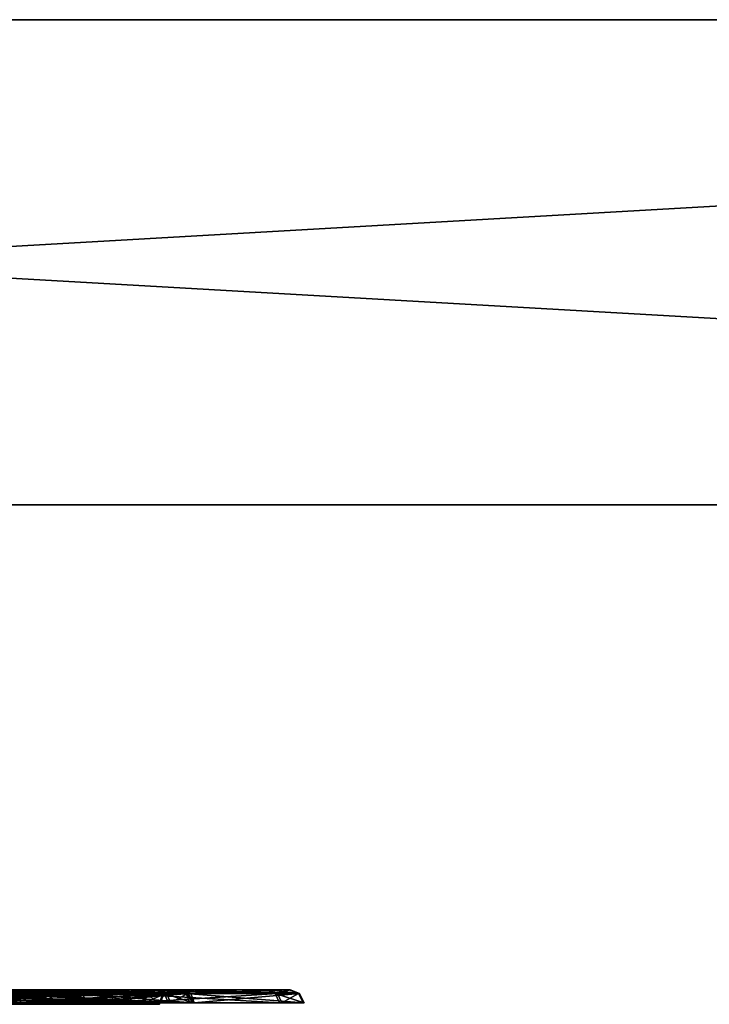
# Model space of a CAD drawing. Header units: millimetres. Extents: x -150 to 150, y -85 to 1149.
# Tile 203 of 256: x -95.08 to -93.65, y 1014.37 to 1016.4. Entities that reach past the tile are written whole.
import ezdxf

# ---------------------------------------------------------------- set-up
doc = ezdxf.new("R2010")
doc.units = ezdxf.units.MM
doc.header["$LTSCALE"] = 21.359881
for name, color, linetype in [('3349', 7, 'CONTINUOUS'), ('3350', 7, 'CONTINUOUS'), ('3351', 7, 'CONTINUOUS'), ('3353', 7, 'CONTINUOUS'), ('3354', 7, 'CONTINUOUS'), ('3390', 7, 'CONTINUOUS'), ('3391', 7, 'CONTINUOUS'), ('3394', 7, 'CONTINUOUS'), ('3395', 7, 'CONTINUOUS'), ('6465', 7, 'CONTINUOUS'), ('6466', 7, 'CONTINUOUS'), ('6469', 7, 'CONTINUOUS'), ('6470', 7, 'CONTINUOUS'), ('6506', 7, 'CONTINUOUS'), ('6507', 7, 'CONTINUOUS'), ('6510', 7, 'CONTINUOUS'), ('6511', 7, 'CONTINUOUS'), ('9017', 7, 'CONTINUOUS'), ('9018', 7, 'CONTINUOUS'), ('9019', 7, 'CONTINUOUS')]:
    doc.layers.add(name, color=color, linetype=linetype)

msp = doc.modelspace()

# ---------------------------------------------------------------- linework, layer by layer
at = {"layer": '3349', "linetype": 'CONTINUOUS'}
for points in [[(-95.2639, 1014.3912, 219.0736), (-95.2682, 1014.3815, 219.0785), (-95.0491, 1014.37, 219.3997), (-95.2639, 1014.3912, 219.0736)], [(-95.0408, 1014.3912, 219.3968), (-95.2639, 1014.3912, 219.0736), (-95.0491, 1014.37, 219.3997), (-95.0408, 1014.3912, 219.3968)], [(-95.1776, 1014.3912, 220.1432), (-95.0092, 1014.3912, 219.7883), (-95.1843, 1014.37, 220.1375), (-95.1776, 1014.3912, 220.1432)], [(-95.1843, 1014.37, 220.1375), (-95.0092, 1014.3912, 219.7883), (-95.0178, 1014.37, 219.7867), (-95.1843, 1014.37, 220.1375)], [(-95.0178, 1014.37, 219.7867), (-95.0408, 1014.3912, 219.3968), (-95.0491, 1014.37, 219.3997), (-95.0178, 1014.37, 219.7867)], [(-95.0092, 1014.3912, 219.7883), (-95.0408, 1014.3912, 219.3968), (-95.0178, 1014.37, 219.7867), (-95.0092, 1014.3912, 219.7883)], [(-95.2682, 1014.3815, 219.0785), (-95.2696, 1014.37, 219.0802), (-95.0491, 1014.37, 219.3997), (-95.2682, 1014.3815, 219.0785)]]:
    msp.add_3dface(points, dxfattribs=at)
at = {"layer": '3350', "linetype": 'CONTINUOUS'}
for points in [[(-95.2576, 1014.3977, 219.0661), (-95.2639, 1014.3912, 219.0736), (-95.0408, 1014.3912, 219.3968), (-95.2576, 1014.3977, 219.0661)], [(-95.2502, 1014.4, 219.0574), (-95.2576, 1014.3977, 219.0661), (-95.0408, 1014.3912, 219.3968), (-95.2502, 1014.4, 219.0574)], [(-95.2502, 1014.4, 219.0574), (-95.0408, 1014.3912, 219.3968), (-95.0208, 1014.4, 219.3898), (-95.2502, 1014.4, 219.0574)], [(-95.0092, 1014.3912, 219.7883), (-95.1776, 1014.3912, 220.1432), (-95.1605, 1014.4, 220.1559), (-95.0092, 1014.3912, 219.7883)], [(-94.9881, 1014.4, 219.7907), (-95.0092, 1014.3912, 219.7883), (-95.1605, 1014.4, 220.1559), (-94.9881, 1014.4, 219.7907)], [(-95.0408, 1014.3912, 219.3968), (-95.0092, 1014.3912, 219.7883), (-95.0208, 1014.4, 219.3898), (-95.0408, 1014.3912, 219.3968)], [(-95.0208, 1014.4, 219.3898), (-95.0092, 1014.3912, 219.7883), (-94.9881, 1014.4, 219.7907), (-95.0208, 1014.4, 219.3898)]]:
    msp.add_3dface(points, dxfattribs=at)
at = {"layer": '3351', "linetype": 'CONTINUOUS'}
for points in [[(-95.0797, 1014.3923, 218.857), (-95.0754, 1014.3837, 218.8519), (-95.5658, 1014.3733, 218.6159), (-95.0797, 1014.3923, 218.857)], [(-95.0754, 1014.3837, 218.8519), (-95.0734, 1014.3733, 218.8495), (-95.5658, 1014.3733, 218.6159), (-95.0754, 1014.3837, 218.8519)]]:
    msp.add_3dface(points, dxfattribs=at)
at = {"layer": '3353', "linetype": 'CONTINUOUS'}
for points in [[(-94.961, 1014.3923, 220.3274), (-95.4054, 1014.3923, 220.6341), (-94.9535, 1014.3733, 220.3337), (-94.961, 1014.3923, 220.3274)], [(-94.9535, 1014.3733, 220.3337), (-95.4054, 1014.3923, 220.6341), (-95.4021, 1014.3733, 220.6433), (-94.9535, 1014.3733, 220.3337)], [(-95.0754, 1014.3837, 218.8519), (-95.0797, 1014.3923, 218.857), (-94.773, 1014.3923, 219.3013), (-95.0754, 1014.3837, 218.8519)], [(-95.0734, 1014.3733, 218.8495), (-95.0754, 1014.3837, 218.8519), (-94.773, 1014.3923, 219.3013), (-95.0734, 1014.3733, 218.8495)], [(-95.0734, 1014.3733, 218.8495), (-94.773, 1014.3923, 219.3013), (-94.7638, 1014.3733, 219.2981), (-95.0734, 1014.3733, 218.8495)], [(-94.7295, 1014.3923, 219.8395), (-94.961, 1014.3923, 220.3274), (-94.7199, 1014.3733, 219.8413), (-94.7295, 1014.3923, 219.8395)], [(-94.7199, 1014.3733, 219.8413), (-94.961, 1014.3923, 220.3274), (-94.9535, 1014.3733, 220.3337), (-94.7199, 1014.3733, 219.8413)], [(-94.773, 1014.3923, 219.3013), (-94.7295, 1014.3923, 219.8395), (-94.7638, 1014.3733, 219.2981), (-94.773, 1014.3923, 219.3013)], [(-94.7638, 1014.3733, 219.2981), (-94.7295, 1014.3923, 219.8395), (-94.7199, 1014.3733, 219.8413), (-94.7638, 1014.3733, 219.2981)]]:
    msp.add_3dface(points, dxfattribs=at)
at = {"layer": '3354', "linetype": 'CONTINUOUS'}
for points in [[(-95.4123, 1014.4, 220.6153), (-95.4054, 1014.3923, 220.6341), (-94.9768, 1014.4, 220.315), (-95.4123, 1014.4, 220.6153)], [(-95.4054, 1014.3923, 220.6341), (-94.961, 1014.3923, 220.3274), (-94.9768, 1014.4, 220.315), (-95.4054, 1014.3923, 220.6341)], [(-95.0858, 1014.398, 218.8641), (-95.0927, 1014.4, 218.8722), (-94.9127, 1014.4, 219.0716), (-95.0858, 1014.398, 218.8641)], [(-95.0797, 1014.3923, 218.857), (-95.0858, 1014.398, 218.8641), (-94.9127, 1014.4, 219.0716), (-95.0797, 1014.3923, 218.857)], [(-94.773, 1014.3923, 219.3013), (-95.0797, 1014.3923, 218.857), (-94.9127, 1014.4, 219.0716), (-94.773, 1014.3923, 219.3013)], [(-94.9768, 1014.4, 220.315), (-94.961, 1014.3923, 220.3274), (-94.7497, 1014.4, 219.8386), (-94.9768, 1014.4, 220.315)], [(-94.961, 1014.3923, 220.3274), (-94.7295, 1014.3923, 219.8395), (-94.7497, 1014.4, 219.8386), (-94.961, 1014.3923, 220.3274)], [(-94.7907, 1014.4, 219.3113), (-94.773, 1014.3923, 219.3013), (-94.9127, 1014.4, 219.0716), (-94.7907, 1014.4, 219.3113)], [(-94.7295, 1014.3923, 219.8395), (-94.773, 1014.3923, 219.3013), (-94.7907, 1014.4, 219.3113), (-94.7295, 1014.3923, 219.8395)], [(-94.7497, 1014.4, 219.8386), (-94.7295, 1014.3923, 219.8395), (-94.7907, 1014.4, 219.3113), (-94.7497, 1014.4, 219.8386)]]:
    msp.add_3dface(points, dxfattribs=at)
at = {"layer": '3390', "linetype": 'CONTINUOUS'}
for points in [[(-95.2773, 1014.37, 380.9262), (-95.2759, 1014.3815, 380.928), (-95.0443, 1014.3912, 380.6127), (-95.2773, 1014.37, 380.9262)], [(-95.2773, 1014.37, 380.9262), (-95.0443, 1014.3912, 380.6127), (-95.0525, 1014.37, 380.6097), (-95.2773, 1014.37, 380.9262)], [(-95.2759, 1014.3815, 380.928), (-95.2717, 1014.3912, 380.933), (-95.0443, 1014.3912, 380.6127), (-95.2759, 1014.3815, 380.928)], [(-95.0161, 1014.37, 380.2232), (-95.171, 1014.3912, 379.8646), (-95.1778, 1014.37, 379.8702), (-95.0161, 1014.37, 380.2232)], [(-95.0074, 1014.3912, 380.2217), (-95.171, 1014.3912, 379.8646), (-95.0161, 1014.37, 380.2232), (-95.0074, 1014.3912, 380.2217)], [(-95.0443, 1014.3912, 380.6127), (-95.0074, 1014.3912, 380.2217), (-95.0525, 1014.37, 380.6097), (-95.0443, 1014.3912, 380.6127)], [(-95.0525, 1014.37, 380.6097), (-95.0074, 1014.3912, 380.2217), (-95.0161, 1014.37, 380.2232), (-95.0525, 1014.37, 380.6097)]]:
    msp.add_3dface(points, dxfattribs=at)
at = {"layer": '3391', "linetype": 'CONTINUOUS'}
for points in [[(-95.0443, 1014.3912, 380.6127), (-95.2717, 1014.3912, 380.933), (-95.119, 1014.4, 380.7992), (-95.0443, 1014.3912, 380.6127)], [(-95.171, 1014.3912, 379.8646), (-95.0074, 1014.3912, 380.2217), (-94.9869, 1014.4, 380.2161), (-95.171, 1014.3912, 379.8646)], [(-95.1555, 1014.4, 379.8501), (-95.171, 1014.3912, 379.8646), (-94.9869, 1014.4, 380.2161), (-95.1555, 1014.4, 379.8501)], [(-95.0235, 1014.4, 380.6178), (-95.0443, 1014.3912, 380.6127), (-95.119, 1014.4, 380.7992), (-95.0235, 1014.4, 380.6178)], [(-95.0074, 1014.3912, 380.2217), (-95.0443, 1014.3912, 380.6127), (-95.0235, 1014.4, 380.6178), (-95.0074, 1014.3912, 380.2217)], [(-94.9869, 1014.4, 380.2161), (-95.0074, 1014.3912, 380.2217), (-95.0235, 1014.4, 380.6178), (-94.9869, 1014.4, 380.2161)]]:
    msp.add_3dface(points, dxfattribs=at)
at = {"layer": '3394', "linetype": 'CONTINUOUS'}
for points in [[(-95.3923, 1014.3923, 379.3707), (-94.952, 1014.3923, 379.6833), (-95.3888, 1014.3733, 379.3615), (-95.3923, 1014.3923, 379.3707)], [(-95.3888, 1014.3733, 379.3615), (-94.952, 1014.3923, 379.6833), (-94.9445, 1014.3733, 379.6771), (-95.3888, 1014.3733, 379.3615)], [(-95.0904, 1014.3923, 381.152), (-95.0862, 1014.3837, 381.1571), (-94.7686, 1014.3733, 380.7152), (-95.0904, 1014.3923, 381.152)], [(-94.7778, 1014.3923, 380.7118), (-95.0904, 1014.3923, 381.152), (-94.7686, 1014.3733, 380.7152), (-94.7778, 1014.3923, 380.7118)], [(-94.952, 1014.3923, 379.6833), (-94.7271, 1014.3923, 380.1742), (-94.9445, 1014.3733, 379.6771), (-94.952, 1014.3923, 379.6833)], [(-94.9445, 1014.3733, 379.6771), (-94.7271, 1014.3923, 380.1742), (-94.7175, 1014.3733, 380.1726), (-94.9445, 1014.3733, 379.6771)], [(-94.7271, 1014.3923, 380.1742), (-94.7778, 1014.3923, 380.7118), (-94.7175, 1014.3733, 380.1726), (-94.7271, 1014.3923, 380.1742)], [(-94.7175, 1014.3733, 380.1726), (-94.7778, 1014.3923, 380.7118), (-94.7686, 1014.3733, 380.7152), (-94.7175, 1014.3733, 380.1726)], [(-95.0862, 1014.3837, 381.1571), (-95.0842, 1014.3733, 381.1595), (-94.7686, 1014.3733, 380.7152), (-95.0862, 1014.3837, 381.1571)]]:
    msp.add_3dface(points, dxfattribs=at)
at = {"layer": '3395', "linetype": 'CONTINUOUS'}
for points in [[(-94.952, 1014.3923, 379.6833), (-95.3923, 1014.3923, 379.3707), (-95.3967, 1014.4, 379.3904), (-94.952, 1014.3923, 379.6833)], [(-94.967, 1014.4, 379.6967), (-94.952, 1014.3923, 379.6833), (-95.3967, 1014.4, 379.3904), (-94.967, 1014.4, 379.6967)], [(-95.1032, 1014.4, 381.1365), (-95.0964, 1014.398, 381.1448), (-94.7778, 1014.3923, 380.7118), (-95.1032, 1014.4, 381.1365)], [(-95.1032, 1014.4, 381.1365), (-94.7778, 1014.3923, 380.7118), (-94.7963, 1014.4, 380.7042), (-95.1032, 1014.4, 381.1365)], [(-95.0964, 1014.398, 381.1448), (-95.0904, 1014.3923, 381.152), (-94.7778, 1014.3923, 380.7118), (-95.0964, 1014.398, 381.1448)], [(-94.7271, 1014.3923, 380.1742), (-94.952, 1014.3923, 379.6833), (-94.967, 1014.4, 379.6967), (-94.7271, 1014.3923, 380.1742)], [(-94.7468, 1014.4, 380.1778), (-94.7271, 1014.3923, 380.1742), (-94.967, 1014.4, 379.6967), (-94.7468, 1014.4, 380.1778)], [(-94.7778, 1014.3923, 380.7118), (-94.7271, 1014.3923, 380.1742), (-94.7963, 1014.4, 380.7042), (-94.7778, 1014.3923, 380.7118)], [(-94.7963, 1014.4, 380.7042), (-94.7271, 1014.3923, 380.1742), (-94.7468, 1014.4, 380.1778), (-94.7963, 1014.4, 380.7042)]]:
    msp.add_3dface(points, dxfattribs=at)
at = {"layer": '6465', "linetype": 'CONTINUOUS'}
for points in [[(-95.3896, 1014.3912, 282.4098), (-95.3908, 1014.3815, 282.4162), (-95.0404, 1014.37, 282.5848), (-95.3896, 1014.3912, 282.4098)], [(-95.0347, 1014.3912, 282.5781), (-95.3896, 1014.3912, 282.4098), (-95.0404, 1014.37, 282.5848), (-95.0347, 1014.3912, 282.5781)], [(-95.2716, 1014.3912, 283.8709), (-94.9484, 1014.3912, 283.6477), (-95.2746, 1014.37, 283.8626), (-95.2716, 1014.3912, 283.8709)], [(-95.2746, 1014.37, 283.8626), (-94.9484, 1014.3912, 283.6477), (-94.9551, 1014.37, 283.642), (-95.2746, 1014.37, 283.8626)], [(-94.8199, 1014.37, 282.9043), (-95.0347, 1014.3912, 282.5781), (-95.0404, 1014.37, 282.5848), (-94.8199, 1014.37, 282.9043)], [(-94.8116, 1014.3912, 282.9014), (-95.0347, 1014.3912, 282.5781), (-94.8199, 1014.37, 282.9043), (-94.8116, 1014.3912, 282.9014)], [(-94.9484, 1014.3912, 283.6477), (-94.78, 1014.3912, 283.2929), (-94.9551, 1014.37, 283.642), (-94.9484, 1014.3912, 283.6477)], [(-94.9551, 1014.37, 283.642), (-94.78, 1014.3912, 283.2929), (-94.7886, 1014.37, 283.2913), (-94.9551, 1014.37, 283.642)], [(-94.7886, 1014.37, 283.2913), (-94.8116, 1014.3912, 282.9014), (-94.8199, 1014.37, 282.9043), (-94.7886, 1014.37, 283.2913)], [(-94.78, 1014.3912, 283.2929), (-94.8116, 1014.3912, 282.9014), (-94.7886, 1014.37, 283.2913), (-94.78, 1014.3912, 283.2929)], [(-95.3908, 1014.3815, 282.4162), (-95.3912, 1014.37, 282.4184), (-95.0404, 1014.37, 282.5848), (-95.3908, 1014.3815, 282.4162)]]:
    msp.add_3dface(points, dxfattribs=at)
at = {"layer": '6466', "linetype": 'CONTINUOUS'}
for points in [[(-95.3878, 1014.3977, 282.4002), (-95.3896, 1014.3912, 282.4098), (-95.0347, 1014.3912, 282.5781), (-95.3878, 1014.3977, 282.4002)], [(-95.3858, 1014.4, 282.3889), (-95.3878, 1014.3977, 282.4002), (-95.0347, 1014.3912, 282.5781), (-95.3858, 1014.4, 282.3889)], [(-95.3858, 1014.4, 282.3889), (-95.0347, 1014.3912, 282.5781), (-95.0209, 1014.4, 282.5621), (-95.3858, 1014.4, 282.3889)], [(-94.9484, 1014.3912, 283.6477), (-95.2716, 1014.3912, 283.8709), (-95.2622, 1014.4, 283.89), (-94.9484, 1014.3912, 283.6477)], [(-94.9309, 1014.4, 283.6599), (-94.9484, 1014.3912, 283.6477), (-95.2622, 1014.4, 283.89), (-94.9309, 1014.4, 283.6599)], [(-95.0347, 1014.3912, 282.5781), (-94.8116, 1014.3912, 282.9014), (-95.0209, 1014.4, 282.5621), (-95.0347, 1014.3912, 282.5781)], [(-95.0209, 1014.4, 282.5621), (-94.8116, 1014.3912, 282.9014), (-94.7921, 1014.4, 282.8929), (-95.0209, 1014.4, 282.5621)], [(-94.78, 1014.3912, 283.2929), (-94.9484, 1014.3912, 283.6477), (-94.9309, 1014.4, 283.6599), (-94.78, 1014.3912, 283.2929)], [(-94.7589, 1014.4, 283.2954), (-94.78, 1014.3912, 283.2929), (-94.9309, 1014.4, 283.6599), (-94.7589, 1014.4, 283.2954)], [(-94.8116, 1014.3912, 282.9014), (-94.78, 1014.3912, 283.2929), (-94.7589, 1014.4, 283.2954), (-94.8116, 1014.3912, 282.9014)], [(-94.7921, 1014.4, 282.8929), (-94.8116, 1014.3912, 282.9014), (-94.7589, 1014.4, 283.2954), (-94.7921, 1014.4, 282.8929)]]:
    msp.add_3dface(points, dxfattribs=at)
at = {"layer": '6469', "linetype": 'CONTINUOUS'}
for points in [[(-95.3372, 1014.3837, 282.1236), (-95.3384, 1014.3923, 282.1301), (-94.8505, 1014.3923, 282.3616), (-95.3372, 1014.3837, 282.1236)], [(-95.3366, 1014.3733, 282.1205), (-95.3372, 1014.3837, 282.1236), (-94.8505, 1014.3923, 282.3616), (-95.3366, 1014.3733, 282.1205)], [(-95.3366, 1014.3733, 282.1205), (-94.8505, 1014.3923, 282.3616), (-94.8442, 1014.3733, 282.3541), (-95.3366, 1014.3733, 282.1205)], [(-94.7318, 1014.3923, 283.8319), (-95.1761, 1014.3923, 284.1387), (-94.7243, 1014.3733, 283.8383), (-94.7318, 1014.3923, 283.8319)], [(-94.7243, 1014.3733, 283.8383), (-95.1761, 1014.3923, 284.1387), (-95.1729, 1014.3733, 284.1479), (-94.7243, 1014.3733, 283.8383)], [(-94.8505, 1014.3923, 282.3616), (-94.5438, 1014.3923, 282.8059), (-94.8442, 1014.3733, 282.3541), (-94.8505, 1014.3923, 282.3616)], [(-94.8442, 1014.3733, 282.3541), (-94.5438, 1014.3923, 282.8059), (-94.5346, 1014.3733, 282.8026), (-94.8442, 1014.3733, 282.3541)], [(-94.5003, 1014.3923, 283.3441), (-94.7318, 1014.3923, 283.8319), (-94.4907, 1014.3733, 283.3459), (-94.5003, 1014.3923, 283.3441)], [(-94.4907, 1014.3733, 283.3459), (-94.7318, 1014.3923, 283.8319), (-94.7243, 1014.3733, 283.8383), (-94.4907, 1014.3733, 283.3459)], [(-94.5438, 1014.3923, 282.8059), (-94.5003, 1014.3923, 283.3441), (-94.5346, 1014.3733, 282.8026), (-94.5438, 1014.3923, 282.8059)], [(-94.5346, 1014.3733, 282.8026), (-94.5003, 1014.3923, 283.3441), (-94.4907, 1014.3733, 283.3459), (-94.5346, 1014.3733, 282.8026)]]:
    msp.add_3dface(points, dxfattribs=at)
at = {"layer": '6470', "linetype": 'CONTINUOUS'}
for points in [[(-94.8505, 1014.3923, 282.3616), (-95.3384, 1014.3923, 282.1301), (-95.0864, 1014.4, 282.2325), (-94.8505, 1014.3923, 282.3616)], [(-95.1761, 1014.3923, 284.1387), (-94.7318, 1014.3923, 283.8319), (-95.1823, 1014.4, 284.1196), (-95.1761, 1014.3923, 284.1387)], [(-95.1823, 1014.4, 284.1196), (-94.7318, 1014.3923, 283.8319), (-94.7472, 1014.4, 283.8191), (-95.1823, 1014.4, 284.1196)], [(-94.861, 1014.4, 282.379), (-94.8505, 1014.3923, 282.3616), (-95.0864, 1014.4, 282.2325), (-94.861, 1014.4, 282.379)], [(-94.5438, 1014.3923, 282.8059), (-94.8505, 1014.3923, 282.3616), (-94.861, 1014.4, 282.379), (-94.5438, 1014.3923, 282.8059)], [(-94.5618, 1014.4, 282.8152), (-94.5438, 1014.3923, 282.8059), (-94.861, 1014.4, 282.379), (-94.5618, 1014.4, 282.8152)], [(-94.7472, 1014.4, 283.8191), (-94.7318, 1014.3923, 283.8319), (-94.5202, 1014.4, 283.3413), (-94.7472, 1014.4, 283.8191)], [(-94.7318, 1014.3923, 283.8319), (-94.5003, 1014.3923, 283.3441), (-94.5202, 1014.4, 283.3413), (-94.7318, 1014.3923, 283.8319)], [(-94.5003, 1014.3923, 283.3441), (-94.5438, 1014.3923, 282.8059), (-94.5618, 1014.4, 282.8152), (-94.5003, 1014.3923, 283.3441)], [(-94.5202, 1014.4, 283.3413), (-94.5003, 1014.3923, 283.3441), (-94.5618, 1014.4, 282.8152), (-94.5202, 1014.4, 283.3413)]]:
    msp.add_3dface(points, dxfattribs=at)
at = {"layer": '6506', "linetype": 'CONTINUOUS'}
for points in [[(-95.4011, 1014.37, 317.5833), (-95.4007, 1014.3815, 317.5856), (-95.0425, 1014.3912, 317.4284), (-95.4011, 1014.37, 317.5833)], [(-95.4011, 1014.37, 317.5833), (-95.0425, 1014.3912, 317.4284), (-95.0481, 1014.37, 317.4216), (-95.4011, 1014.37, 317.5833)], [(-95.4007, 1014.3815, 317.5856), (-95.3996, 1014.3912, 317.592), (-95.0425, 1014.3912, 317.4284), (-95.4007, 1014.3815, 317.5856)], [(-94.9486, 1014.37, 316.3656), (-95.2621, 1014.3912, 316.1326), (-95.2651, 1014.37, 316.1408), (-94.9486, 1014.37, 316.3656)], [(-94.9418, 1014.3912, 316.36), (-95.2621, 1014.3912, 316.1326), (-94.9486, 1014.37, 316.3656), (-94.9418, 1014.3912, 316.36)], [(-95.0425, 1014.3912, 317.4284), (-94.8151, 1014.3912, 317.1082), (-95.0481, 1014.37, 317.4216), (-95.0425, 1014.3912, 317.4284)], [(-95.0481, 1014.37, 317.4216), (-94.8151, 1014.3912, 317.1082), (-94.8233, 1014.37, 317.1051), (-95.0481, 1014.37, 317.4216)], [(-94.7869, 1014.37, 316.7186), (-94.9418, 1014.3912, 316.36), (-94.9486, 1014.37, 316.3656), (-94.7869, 1014.37, 316.7186)], [(-94.7782, 1014.3912, 316.7171), (-94.9418, 1014.3912, 316.36), (-94.7869, 1014.37, 316.7186), (-94.7782, 1014.3912, 316.7171)], [(-94.8151, 1014.3912, 317.1082), (-94.7782, 1014.3912, 316.7171), (-94.8233, 1014.37, 317.1051), (-94.8151, 1014.3912, 317.1082)], [(-94.8233, 1014.37, 317.1051), (-94.7782, 1014.3912, 316.7171), (-94.7869, 1014.37, 316.7186), (-94.8233, 1014.37, 317.1051)]]:
    msp.add_3dface(points, dxfattribs=at)
at = {"layer": '6507', "linetype": 'CONTINUOUS'}
for points in [[(-95.0425, 1014.3912, 317.4284), (-95.3996, 1014.3912, 317.592), (-95.2005, 1014.4, 317.5525), (-95.0425, 1014.3912, 317.4284)], [(-95.2621, 1014.3912, 316.1326), (-94.9418, 1014.3912, 316.36), (-95.2545, 1014.4, 316.1128), (-95.2621, 1014.3912, 316.1326)], [(-95.2545, 1014.4, 316.1128), (-94.9418, 1014.3912, 316.36), (-94.9264, 1014.4, 316.3454), (-95.2545, 1014.4, 316.1128)], [(-95.0271, 1014.4, 317.4432), (-95.0425, 1014.3912, 317.4284), (-95.2005, 1014.4, 317.5525), (-95.0271, 1014.4, 317.4432)], [(-94.8151, 1014.3912, 317.1082), (-95.0425, 1014.3912, 317.4284), (-95.0271, 1014.4, 317.4432), (-94.8151, 1014.3912, 317.1082)], [(-94.7945, 1014.4, 317.1136), (-94.8151, 1014.3912, 317.1082), (-95.0271, 1014.4, 317.4432), (-94.7945, 1014.4, 317.1136)], [(-94.9418, 1014.3912, 316.36), (-94.7782, 1014.3912, 316.7171), (-94.7575, 1014.4, 316.7123), (-94.9418, 1014.3912, 316.36)], [(-94.9264, 1014.4, 316.3454), (-94.9418, 1014.3912, 316.36), (-94.7575, 1014.4, 316.7123), (-94.9264, 1014.4, 316.3454)], [(-94.7782, 1014.3912, 316.7171), (-94.8151, 1014.3912, 317.1082), (-94.7945, 1014.4, 317.1136), (-94.7782, 1014.3912, 316.7171)], [(-94.7575, 1014.4, 316.7123), (-94.7782, 1014.3912, 316.7171), (-94.7945, 1014.4, 317.1136), (-94.7575, 1014.4, 316.7123)]]:
    msp.add_3dface(points, dxfattribs=at)
at = {"layer": '6510', "linetype": 'CONTINUOUS'}
for points in [[(-95.3521, 1014.3923, 317.8723), (-95.351, 1014.3837, 317.8789), (-94.855, 1014.3733, 317.6549), (-95.3521, 1014.3923, 317.8723)], [(-94.8612, 1014.3923, 317.6474), (-95.3521, 1014.3923, 317.8723), (-94.855, 1014.3733, 317.6549), (-94.8612, 1014.3923, 317.6474)], [(-95.1631, 1014.3923, 315.8661), (-94.7228, 1014.3923, 316.1787), (-95.1596, 1014.3733, 315.8569), (-95.1631, 1014.3923, 315.8661)], [(-95.1596, 1014.3733, 315.8569), (-94.7228, 1014.3923, 316.1787), (-94.7153, 1014.3733, 316.1725), (-95.1596, 1014.3733, 315.8569)], [(-94.5486, 1014.3923, 317.2072), (-94.8612, 1014.3923, 317.6474), (-94.5394, 1014.3733, 317.2106), (-94.5486, 1014.3923, 317.2072)], [(-94.5394, 1014.3733, 317.2106), (-94.8612, 1014.3923, 317.6474), (-94.855, 1014.3733, 317.6549), (-94.5394, 1014.3733, 317.2106)], [(-94.7228, 1014.3923, 316.1787), (-94.4979, 1014.3923, 316.6696), (-94.7153, 1014.3733, 316.1725), (-94.7228, 1014.3923, 316.1787)], [(-94.7153, 1014.3733, 316.1725), (-94.4979, 1014.3923, 316.6696), (-94.4883, 1014.3733, 316.668), (-94.7153, 1014.3733, 316.1725)], [(-94.4979, 1014.3923, 316.6696), (-94.5486, 1014.3923, 317.2072), (-94.4883, 1014.3733, 316.668), (-94.4979, 1014.3923, 316.6696)], [(-94.4883, 1014.3733, 316.668), (-94.5486, 1014.3923, 317.2072), (-94.5394, 1014.3733, 317.2106), (-94.4883, 1014.3733, 316.668)], [(-95.351, 1014.3837, 317.8789), (-95.3505, 1014.3733, 317.882), (-94.855, 1014.3733, 317.6549), (-95.351, 1014.3837, 317.8789)]]:
    msp.add_3dface(points, dxfattribs=at)
at = {"layer": '6511', "linetype": 'CONTINUOUS'}
for points in [[(-95.3554, 1014.4, 317.8526), (-95.3536, 1014.398, 317.8631), (-94.8612, 1014.3923, 317.6474), (-95.3554, 1014.4, 317.8526)], [(-95.3554, 1014.4, 317.8526), (-94.8612, 1014.3923, 317.6474), (-94.8735, 1014.4, 317.6315), (-95.3554, 1014.4, 317.8526)], [(-95.3536, 1014.398, 317.8631), (-95.3521, 1014.3923, 317.8723), (-94.8612, 1014.3923, 317.6474), (-95.3536, 1014.398, 317.8631)], [(-94.7228, 1014.3923, 316.1787), (-95.1631, 1014.3923, 315.8661), (-95.1669, 1014.4, 315.886), (-94.7228, 1014.3923, 316.1787)], [(-94.7365, 1014.4, 316.1936), (-94.7228, 1014.3923, 316.1787), (-95.1669, 1014.4, 315.886), (-94.7365, 1014.4, 316.1936)], [(-94.8612, 1014.3923, 317.6474), (-94.5486, 1014.3923, 317.2072), (-94.8735, 1014.4, 317.6315), (-94.8612, 1014.3923, 317.6474)], [(-94.8735, 1014.4, 317.6315), (-94.5486, 1014.3923, 317.2072), (-94.5674, 1014.4, 317.2004), (-94.8735, 1014.4, 317.6315)], [(-94.4979, 1014.3923, 316.6696), (-94.7228, 1014.3923, 316.1787), (-94.7365, 1014.4, 316.1936), (-94.4979, 1014.3923, 316.6696)], [(-94.5175, 1014.4, 316.6737), (-94.4979, 1014.3923, 316.6696), (-94.7365, 1014.4, 316.1936), (-94.5175, 1014.4, 316.6737)], [(-94.5674, 1014.4, 317.2004), (-94.5486, 1014.3923, 317.2072), (-94.5175, 1014.4, 316.6737), (-94.5674, 1014.4, 317.2004)], [(-94.5486, 1014.3923, 317.2072), (-94.4979, 1014.3923, 316.6696), (-94.5175, 1014.4, 316.6737), (-94.5486, 1014.3923, 317.2072)]]:
    msp.add_3dface(points, dxfattribs=at)
at = {"layer": '9017', "color": 7, "linetype": 'CONTINUOUS', "true_color": 0x0080c0}
for points in [[(-147.3375, 1016.4, 288.3331), (-147.8, 1016.4, 300), (147.3388, 1016.4, 288.3564), (-147.3375, 1016.4, 288.3331)], [(147.3388, 1016.4, 288.3564), (-147.8, 1016.4, 300), (147.8, 1016.4, 300), (147.3388, 1016.4, 288.3564)], [(147.8, 1016.4, 300), (-147.8, 1016.4, 300), (-147.3388, 1016.4, 311.6436), (147.8, 1016.4, 300)], [(147.3375, 1016.4, 311.6669), (147.8, 1016.4, 300), (-147.3388, 1016.4, 311.6436), (147.3375, 1016.4, 311.6669)], [(-145.9758, 1016.4, 323.1496), (147.3375, 1016.4, 311.6669), (-147.3388, 1016.4, 311.6436), (-145.9758, 1016.4, 323.1496)], [(-145.9676, 1016.4, 276.7996), (-147.3375, 1016.4, 288.3331), (145.9758, 1016.4, 276.8504), (-145.9676, 1016.4, 276.7996)], [(145.9758, 1016.4, 276.8504), (-147.3375, 1016.4, 288.3331), (147.3388, 1016.4, 288.3564), (145.9758, 1016.4, 276.8504)], [(145.9676, 1016.4, 323.2004), (147.3375, 1016.4, 311.6669), (-145.9758, 1016.4, 323.1496), (145.9676, 1016.4, 323.2004)], [(-143.7027, 1016.4, 334.5512), (145.9676, 1016.4, 323.2004), (-145.9758, 1016.4, 323.1496), (-143.7027, 1016.4, 334.5512)], [(-143.6821, 1016.4, 265.3647), (-145.9676, 1016.4, 276.7996), (143.7027, 1016.4, 265.4488), (-143.6821, 1016.4, 265.3647)], [(143.7027, 1016.4, 265.4488), (-145.9676, 1016.4, 276.7996), (145.9758, 1016.4, 276.8504), (143.7027, 1016.4, 265.4488)], [(143.6821, 1016.4, 334.6353), (145.9676, 1016.4, 323.2004), (-143.7027, 1016.4, 334.5512), (143.6821, 1016.4, 334.6353)], [(-140.5506, 1016.4, 345.7201), (143.6821, 1016.4, 334.6353), (-143.7027, 1016.4, 334.5512), (-140.5506, 1016.4, 345.7201)], [(-140.5128, 1016.4, 254.1638), (-143.6821, 1016.4, 265.3647), (140.5506, 1016.4, 254.2799), (-140.5128, 1016.4, 254.1638)], [(140.5506, 1016.4, 254.2799), (-143.6821, 1016.4, 265.3647), (143.7027, 1016.4, 265.4488), (140.5506, 1016.4, 254.2799)], [(140.5128, 1016.4, 345.8362), (143.6821, 1016.4, 334.6353), (-140.5506, 1016.4, 345.7201), (140.5128, 1016.4, 345.8362)], [(-131.6743, 1016.4, 367.1331), (140.5128, 1016.4, 345.8362), (-140.5506, 1016.4, 345.7201), (-131.6743, 1016.4, 367.1331)], [(-136.4619, 1016.4, 243.2361), (-140.5128, 1016.4, 254.1638), (131.6743, 1016.4, 232.8669), (-136.4619, 1016.4, 243.2361)], [(131.6743, 1016.4, 232.8669), (-140.5128, 1016.4, 254.1638), (140.5506, 1016.4, 254.2799), (131.6743, 1016.4, 232.8669)], [(-131.591, 1016.4, 232.7035), (-136.4619, 1016.4, 243.2361), (131.6743, 1016.4, 232.8669), (-131.591, 1016.4, 232.7035)], [(136.4619, 1016.4, 356.7639), (140.5128, 1016.4, 345.8362), (-131.6743, 1016.4, 367.1331), (136.4619, 1016.4, 356.7639)], [(131.591, 1016.4, 367.2965), (136.4619, 1016.4, 356.7639), (-131.6743, 1016.4, 367.1331), (131.591, 1016.4, 367.2965)], [(-119.5976, 1016.4, 386.838), (131.591, 1016.4, 367.2965), (-131.6743, 1016.4, 367.1331), (-119.5976, 1016.4, 386.838)], [(-119.4746, 1016.4, 212.9921), (-131.591, 1016.4, 232.7035), (119.5976, 1016.4, 213.162), (-119.4746, 1016.4, 212.9921)], [(119.5976, 1016.4, 213.162), (-131.591, 1016.4, 232.7035), (131.6743, 1016.4, 232.8669), (119.5976, 1016.4, 213.162)], [(119.4746, 1016.4, 387.0079), (131.591, 1016.4, 367.2965), (-119.5976, 1016.4, 386.838), (119.4746, 1016.4, 387.0079)], [(-104.5494, 1016.4, 404.4695), (119.4746, 1016.4, 387.0079), (-119.5976, 1016.4, 386.838), (-104.5494, 1016.4, 404.4695)], [(-104.4162, 1016.4, 195.3968), (-119.4746, 1016.4, 212.9921), (104.5494, 1016.4, 195.5305), (-104.4162, 1016.4, 195.3968)], [(104.5494, 1016.4, 195.5305), (-119.4746, 1016.4, 212.9921), (119.5976, 1016.4, 213.162), (104.5494, 1016.4, 195.5305)], [(104.4162, 1016.4, 404.6032), (119.4746, 1016.4, 387.0079), (-104.5494, 1016.4, 404.4695), (104.4162, 1016.4, 404.6032)], [(-86.9207, 1016.4, 419.5377), (104.4162, 1016.4, 404.6032), (-104.5494, 1016.4, 404.4695), (-86.9207, 1016.4, 419.5377)], [(-86.7943, 1016.4, 180.3706), (-104.4162, 1016.4, 195.3968), (86.9207, 1016.4, 180.4623), (-86.7943, 1016.4, 180.3706)], [(86.9207, 1016.4, 180.4623), (-104.4162, 1016.4, 195.3968), (104.5494, 1016.4, 195.5305), (86.9207, 1016.4, 180.4623)]]:
    msp.add_3dface(points, dxfattribs=at)
at = {"layer": '9018', "color": 7, "linetype": 'CONTINUOUS', "true_color": 0x0080c0}
for points in [[(-104.5448, 1015.4, 195.5241), (-104.4162, 1016.4, 195.3968), (-86.9159, 1015.4, 180.4572), (-104.5448, 1015.4, 195.5241)], [(-104.4162, 1016.4, 195.3968), (-86.7943, 1016.4, 180.3706), (-86.9159, 1015.4, 180.4572), (-104.4162, 1016.4, 195.3968)]]:
    msp.add_3dface(points, dxfattribs=at)
at = {"layer": '9019', "color": 7, "linetype": 'CONTINUOUS', "true_color": 0x0080c0}
for points in [[(-86.9207, 1016.4, 419.5377), (-104.5494, 1016.4, 404.4695), (-104.4114, 1015.4, 404.6092), (-86.9207, 1016.4, 419.5377)], [(-86.7895, 1015.4, 419.6345), (-86.9207, 1016.4, 419.5377), (-104.4114, 1015.4, 404.6092), (-86.7895, 1015.4, 419.6345)]]:
    msp.add_3dface(points, dxfattribs=at)

doc.saveas('drawing.dxf')
